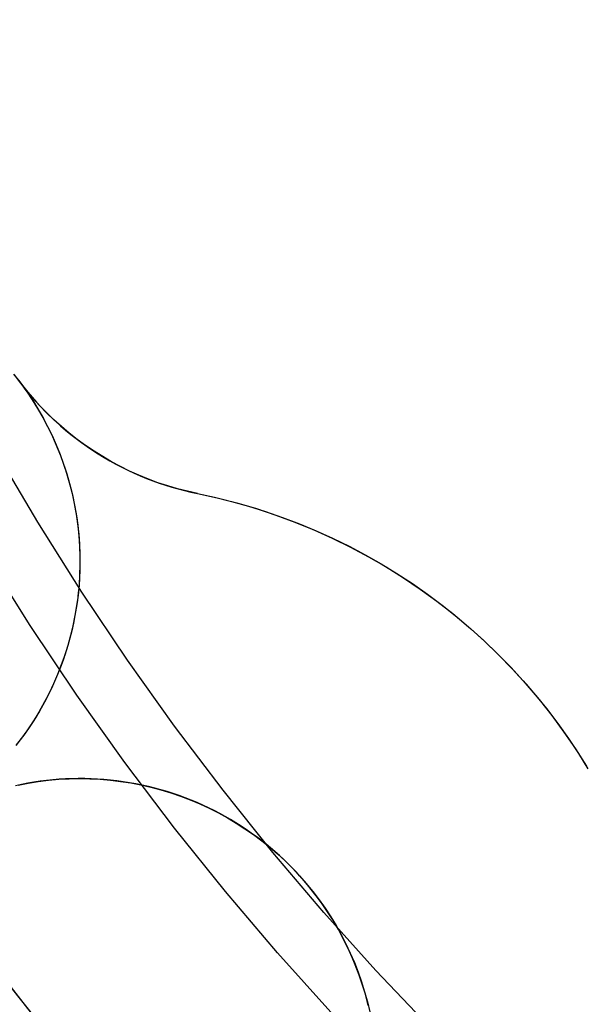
# Model space of a CAD drawing. Header units: millimetres. Extents: x -356 to 356, y -410 to 410.
# Tile 33 of 126: x -16.59 to -12.78, y -13.49 to -6.85. Entities that reach past the tile are written whole.
import ezdxf

# ---------------------------------------------------------------- set-up
doc = ezdxf.new("R2010")
doc.units = ezdxf.units.MM
doc.header["$MEASUREMENT"] = 0
doc.layers.add('1', color=7, linetype='Continuous')

msp = doc.modelspace()

# ---------------------------------------------------------------- linework, layer by layer
at = {"layer": '1', "color": 252, "extrusion": (-0.000237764, 0, 1)}
msp.add_lwpolyline([(-27.5494, 0), (-27.533, -0.9501), (-27.4838, -1.899), (-27.4019, -2.8457), (-27.2874, -3.789), (-27.1403, -4.7278), (-26.961, -5.6609), (-26.7495, -6.5874), (-26.5062, -7.5059), (-26.2314, -8.4155), (-25.9253, -9.3151), (-25.5883, -10.2036), (-25.2209, -11.0799), (-24.8235, -11.943), (-24.3965, -12.7919), (-23.9404, -13.6255), (-23.4559, -14.4429), (-22.9434, -15.2431), (-22.4036, -16.0251), (-21.8372, -16.788), (-21.2447, -17.5309), (-20.6269, -18.253), (-19.9847, -18.9532), (-19.3186, -19.6309), (-18.6295, -20.2852), (-17.9182, -20.9153), (-17.1857, -21.5205), (-16.4326, -22.1001), (-15.66, -22.6533), (-14.8688, -23.1795), (-14.0599, -23.6781), (-13.2343, -24.1484), (-12.3929, -24.59), (-11.5368, -25.0023), (-10.6669, -25.3848), (-9.7844, -25.7371), (-8.8902, -26.0586), (-7.9855, -26.3491), (-7.0713, -26.6083), (-6.1487, -26.8357), (-5.2188, -27.0311), (-4.2827, -27.1943), (-3.3415, -27.3251), (-2.3963, -27.4233), (-1.4484, -27.4889), (-0.4987, -27.5217), (0.4515, -27.5217), (1.4012, -27.4889), (2.3491, -27.4233), (3.2943, -27.3251), (4.2354, -27.1943), (5.1715, -27.0311), (6.1015, -26.8357), (7.0241, -26.6083), (7.9383, -26.3491), (8.843, -26.0586), (9.7372, -25.7371), (10.6197, -25.3848), (11.4895, -25.0023), (12.3457, -24.59), (13.1871, -24.1484), (14.0127, -23.6781), (14.8216, -23.1795), (15.6128, -22.6533), (16.3854, -22.1001), (17.1384, -21.5205), (17.871, -20.9153), (18.5823, -20.2852), (19.2714, -19.6309), (19.9374, -18.9532), (20.5797, -18.253), (21.1975, -17.5309), (21.7899, -16.788), (22.3564, -16.0251), (22.8962, -15.2431), (23.4087, -14.4429), (23.8932, -13.6255), (24.3493, -12.7919), (24.7763, -11.943), (25.1737, -11.0799), (25.5411, -10.2036), (25.8781, -9.3151), (26.1842, -8.4155), (26.459, -7.5059), (26.7023, -6.5874), (26.9138, -5.6609), (27.0931, -4.7278), (27.2401, -3.789), (27.3547, -2.8457), (27.4366, -1.899), (27.4858, -0.9501), (27.5022, 0)], dxfattribs=at)
at = {"layer": '1', "color": 252, "extrusion": (-8.22423e-05, 0, 1)}
msp.add_lwpolyline([(-26.5341, 0), (-26.5183, -0.9156), (-26.4709, -1.8301), (-26.3919, -2.7424), (-26.2815, -3.6514), (-26.1399, -4.5561), (-25.967, -5.4553), (-25.7633, -6.3481), (-25.5288, -7.2332), (-25.2639, -8.1098), (-24.969, -8.9767), (-24.6443, -9.8329), (-24.2902, -10.6774), (-23.9072, -11.5092), (-23.4957, -12.3272), (-23.0562, -13.1306), (-22.5892, -13.9183), (-22.0954, -14.6894), (-21.5752, -15.443), (-21.0293, -16.1782), (-20.4584, -16.8941), (-19.8631, -17.5899), (-19.2441, -18.2648), (-18.6022, -18.9178), (-17.9382, -19.5483), (-17.2528, -20.1556), (-16.5468, -20.7388), (-15.8211, -21.2973), (-15.0766, -21.8304), (-14.3141, -22.3375), (-13.5346, -22.818), (-12.7389, -23.2712), (-11.9281, -23.6968), (-11.1031, -24.0941), (-10.2648, -24.4627), (-9.4144, -24.8021), (-8.5527, -25.112), (-7.6808, -25.392), (-6.7998, -25.6417), (-5.9107, -25.8608), (-5.0146, -26.0492), (-4.1125, -26.2064), (-3.2055, -26.3325), (-2.2947, -26.4272), (-1.3812, -26.4903), (-0.466, -26.5219), (0.4497, -26.5219), (1.3649, -26.4903), (2.2784, -26.4272), (3.1892, -26.3325), (4.0962, -26.2064), (4.9983, -26.0492), (5.8944, -25.8608), (6.7835, -25.6417), (7.6645, -25.392), (8.5364, -25.112), (9.398, -24.8021), (10.2485, -24.4627), (11.0868, -24.0941), (11.9118, -23.6968), (12.7226, -23.2712), (13.5183, -22.818), (14.2978, -22.3375), (15.0603, -21.8304), (15.8048, -21.2973), (16.5305, -20.7388), (17.2364, -20.1556), (17.9218, -19.5483), (18.5859, -18.9178), (19.2278, -18.2648), (19.8468, -17.5899), (20.4421, -16.8941), (21.013, -16.1782), (21.5589, -15.443), (22.0791, -14.6894), (22.5729, -13.9183), (23.0399, -13.1306), (23.4794, -12.3272), (23.8908, -11.5092), (24.2739, -10.6774), (24.6279, -9.8329), (24.9526, -8.9767), (25.2476, -8.1098), (25.5125, -7.2332), (25.7469, -6.3481), (25.9507, -5.4553), (26.1235, -4.5561), (26.2652, -3.6514), (26.3756, -2.7424), (26.4545, -1.8301), (26.5019, -0.9156), (26.5177, 0)], dxfattribs=at)
at = {"layer": '1', "color": 252}
for points in [[(-20.2543, -6.6037), (-20.023, -7.2914), (-19.7684, -7.9709), (-19.4907, -8.6413), (-19.1903, -9.3018), (-18.8676, -9.9516), (-18.5228, -10.5901), (-18.1564, -11.2164), (-17.7689, -11.8299), (-17.3606, -12.4297), (-16.9321, -13.0153), (-16.4839, -13.5859), (-16.0164, -14.1408), (-15.5303, -14.6795), (-15.026, -15.2013), (-14.5043, -15.7055), (-13.9656, -16.1917), (-13.4106, -16.6591), (-12.84, -17.1074), (-12.2545, -17.5359)], [(-12.7256, -14.6875), (-13.0997, -14.3507), (-13.469, -14.0003), (-13.833, -13.6361), (-14.1909, -13.2582), (-14.5422, -12.8666), (-14.8861, -12.4614), (-15.222, -12.0427), (-15.5492, -11.6106), (-15.867, -11.1654), (-16.1747, -10.7072), (-16.4717, -10.2364), (-16.7573, -9.7533), (-17.0307, -9.2583), (-17.2913, -8.7517), (-17.5386, -8.234), (-17.7718, -7.7057), (-17.9904, -7.1675), (-18.1938, -6.6197)], [(-12.6093, -17.2799), (-13.1943, -16.8328), (-13.7634, -16.3657), (-14.316, -15.8792), (-14.8515, -15.3738), (-15.3691, -14.8502), (-15.8682, -14.3089), (-16.3483, -13.7507), (-16.8088, -13.1762), (-17.2491, -12.5861), (-17.6687, -11.9811), (-18.0671, -11.3619), (-18.4438, -10.7293), (-18.7984, -10.084), (-19.1303, -9.4269), (-19.4394, -8.7586), (-19.7251, -8.08), (-19.9871, -7.3919), (-20.2251, -6.6952)], [(-12.5798, -17.3016), (-13.1666, -16.8547), (-13.7376, -16.3876), (-14.292, -15.9011), (-14.8291, -15.3956), (-15.3485, -14.8718), (-15.8493, -14.3302), (-16.331, -13.7716), (-16.7931, -13.1966), (-17.2349, -12.6059), (-17.6559, -12.0003), (-18.0557, -11.3804), (-18.4337, -10.747), (-18.7895, -10.1008), (-19.1227, -9.4427), (-19.4328, -8.7735), (-19.7195, -8.0938), (-19.9824, -7.4047), (-20.2213, -6.7068)], [(-12.6126, -15.3293), (-12.9989, -14.9992), (-13.381, -14.6552), (-13.7583, -14.2972), (-14.1301, -13.9252), (-14.4957, -13.5392), (-14.8545, -13.1392), (-15.2058, -12.7253), (-15.549, -12.2976), (-15.8832, -11.8562), (-16.2078, -11.4015), (-16.5222, -10.9335), (-16.8255, -10.4526), (-17.1172, -9.9591), (-17.3965, -9.4534), (-17.6627, -8.9359), (-17.9153, -8.4071), (-18.1535, -7.8675), (-18.3768, -7.3177), (-18.5846, -6.7582)], [(-16.6352, -9.2378), (-16.5931, -9.2913)], [(-16.6352, -9.2378), (-16.5931, -9.2913)], [(-16.6301, -9.244), (-16.5876, -9.2985), (-16.5471, -9.3544), (-16.5086, -9.4117), (-16.472, -9.4703), (-16.4375, -9.53), (-16.405, -9.591), (-16.3747, -9.653), (-16.3466, -9.7161), (-16.3206, -9.78), (-16.2969, -9.8449), (-16.2754, -9.9105), (-16.2562, -9.9768), (-16.2393, -10.0437), (-16.2247, -10.1112), (-16.2124, -10.1792), (-16.2025, -10.2475), (-16.195, -10.3161), (-16.1898, -10.385), (-16.1871, -10.454), (-16.1867, -10.523), (-16.1887, -10.592), (-16.193, -10.6609), (-16.1998, -10.7296), (-16.2089, -10.7981), (-16.2203, -10.8662), (-16.2341, -10.9338), (-16.2503, -11.0009), (-16.2687, -11.0675), (-16.2895, -11.1333), (-16.3125, -11.1984), (-16.3377, -11.2627), (-16.3651, -11.3261), (-16.3947, -11.3884), (-16.4264, -11.4498), (-16.4603, -11.5099), (-16.4962, -11.5689), (-16.5341, -11.6266), (-16.5739, -11.683), (-16.6157, -11.738)], [(-16.6062, -9.2742), (-16.5782, -9.3111), (-16.5513, -9.3484), (-16.5255, -9.386), (-16.5008, -9.4238), (-16.4771, -9.4618), (-16.4545, -9.5), (-16.4327, -9.5387), (-16.4116, -9.5782), (-16.3913, -9.6185), (-16.3716, -9.6597), (-16.3528, -9.7016), (-16.3348, -9.7443), (-16.3177, -9.7877), (-16.3014, -9.8319), (-16.2861, -9.8767), (-16.2718, -9.9222), (-16.2585, -9.9684), (-16.2462, -10.0152), (-16.235, -10.0626), (-16.2248, -10.1105), (-16.2158, -10.1589), (-16.208, -10.2078), (-16.2013, -10.2571), (-16.1959, -10.3068), (-16.1917, -10.3569), (-16.1887, -10.4072), (-16.187, -10.4579), (-16.1866, -10.5087), (-16.1874, -10.5597), (-16.1896, -10.6108), (-16.1931, -10.662), (-16.1979, -10.7132), (-16.2041, -10.7643), (-16.2116, -10.8154), (-16.2204, -10.8663), (-16.2305, -10.917), (-16.2419, -10.9675), (-16.2547, -11.0176), (-16.2687, -11.0675), (-16.2841, -11.1169), (-16.3006, -11.1659), (-16.3185, -11.2144), (-16.3375, -11.2623), (-16.3578, -11.3097), (-16.3792, -11.3564), (-16.4017, -11.4025), (-16.4254, -11.4479), (-16.4502, -11.4925), (-16.4759, -11.5363), (-16.5027, -11.5793), (-16.5305, -11.6214), (-16.5592, -11.6626), (-16.5888, -11.703), (-16.6192, -11.7423)], [(-16.6062, -9.2742), (-16.5782, -9.3111), (-16.5513, -9.3484), (-16.5255, -9.386), (-16.5008, -9.4238), (-16.4771, -9.4618), (-16.4545, -9.5), (-16.4327, -9.5387), (-16.4116, -9.5782), (-16.3913, -9.6185), (-16.3716, -9.6597), (-16.3528, -9.7016), (-16.3348, -9.7443), (-16.3177, -9.7877), (-16.3014, -9.8319), (-16.2861, -9.8767), (-16.2718, -9.9222), (-16.2585, -9.9684), (-16.2462, -10.0152), (-16.235, -10.0626), (-16.2248, -10.1105), (-16.2158, -10.1589), (-16.208, -10.2078), (-16.2013, -10.2571), (-16.1959, -10.3068), (-16.1917, -10.3569), (-16.1887, -10.4072), (-16.187, -10.4579), (-16.1866, -10.5087), (-16.1874, -10.5597), (-16.1896, -10.6108), (-16.1931, -10.662), (-16.1979, -10.7132), (-16.2041, -10.7643), (-16.2116, -10.8154), (-16.2204, -10.8663), (-16.2305, -10.917), (-16.2419, -10.9675), (-16.2547, -11.0176), (-16.2687, -11.0675), (-16.2841, -11.1169), (-16.3006, -11.1659), (-16.3185, -11.2144), (-16.3375, -11.2623), (-16.3578, -11.3097), (-16.3792, -11.3564), (-16.4017, -11.4025), (-16.4254, -11.4479), (-16.4502, -11.4925), (-16.4759, -11.5363), (-16.5027, -11.5793), (-16.5305, -11.6214), (-16.5592, -11.6626), (-16.5888, -11.703), (-16.6192, -11.7423)], [(-16.5931, -9.2913), (-16.5659, -9.3263), (-16.5379, -9.3608), (-16.509, -9.3948), (-16.4793, -9.4283), (-16.4487, -9.4611), (-16.4173, -9.4934), (-16.3851, -9.525), (-16.3521, -9.556), (-16.3184, -9.5863), (-16.2839, -9.6158), (-16.2487, -9.6446), (-16.2128, -9.6727), (-16.1762, -9.6999), (-16.139, -9.7264), (-16.1012, -9.7519), (-16.0628, -9.7766), (-16.0239, -9.8005), (-15.9844, -9.8234), (-15.9444, -9.8454), (-15.904, -9.8665), (-15.8631, -9.8866), (-15.8219, -9.9058), (-15.7803, -9.924), (-15.7383, -9.9412), (-15.6961, -9.9575), (-15.6536, -9.9727), (-15.6109, -9.987), (-15.568, -10.0002), (-15.525, -10.0124), (-15.4818, -10.0237), (-15.4386, -10.0339), (-15.3952, -10.0431)], [(-16.5931, -9.2913), (-16.5659, -9.3263), (-16.5379, -9.3608), (-16.509, -9.3948), (-16.4793, -9.4283), (-16.4487, -9.4611), (-16.4173, -9.4934), (-16.3851, -9.525), (-16.3521, -9.556), (-16.3184, -9.5863), (-16.2839, -9.6158), (-16.2487, -9.6446), (-16.2128, -9.6727), (-16.1762, -9.6999), (-16.139, -9.7264), (-16.1012, -9.7519), (-16.0628, -9.7766), (-16.0239, -9.8005), (-15.9844, -9.8234), (-15.9444, -9.8454), (-15.904, -9.8665), (-15.8631, -9.8866), (-15.8219, -9.9058), (-15.7803, -9.924), (-15.7383, -9.9412), (-15.6961, -9.9575), (-15.6536, -9.9727), (-15.6109, -9.987), (-15.568, -10.0002), (-15.525, -10.0124), (-15.4818, -10.0237), (-15.4386, -10.0339), (-15.3952, -10.0431)], [(-15.3952, -10.0431), (-15.4625, -10.0284), (-15.5291, -10.0113), (-15.5952, -9.9919), (-15.6605, -9.9703), (-15.7251, -9.9464), (-15.7888, -9.9204), (-15.8516, -9.8921), (-15.9133, -9.8618), (-15.974, -9.8293), (-16.0335, -9.7947), (-16.0918, -9.7581), (-16.1488, -9.7195), (-16.2045, -9.679), (-16.2587, -9.6366), (-16.3114, -9.5924), (-16.3626, -9.5463), (-16.4121, -9.4986), (-16.46, -9.4491), (-16.5062, -9.3981), (-16.5505, -9.3455), (-16.5931, -9.2913)], [(-15.3952, -10.0431), (-15.2801, -10.0682), (-15.1649, -10.0968), (-15.0499, -10.129), (-14.9352, -10.1649), (-14.821, -10.2044), (-14.7074, -10.2476), (-14.5947, -10.2945), (-14.483, -10.345), (-14.3725, -10.3991), (-14.2633, -10.4568), (-14.1557, -10.518), (-14.0497, -10.5827), (-13.9456, -10.6507), (-13.8436, -10.7221), (-13.7437, -10.7967), (-13.6461, -10.8744), (-13.551, -10.9551), (-13.4585, -11.0387), (-13.3687, -11.1251), (-13.2818, -11.2141), (-13.1979, -11.3055), (-13.117, -11.3993), (-13.0393, -11.4953), (-12.9649, -11.5933), (-12.8937, -11.6931), (-12.826, -11.7946), (-12.7616, -11.8977)], [(-15.3952, -10.0431), (-15.2801, -10.0682), (-15.1649, -10.0968), (-15.0499, -10.129), (-14.9352, -10.1649), (-14.821, -10.2044), (-14.7074, -10.2476), (-14.5947, -10.2945), (-14.483, -10.345), (-14.3725, -10.3991), (-14.2633, -10.4568), (-14.1557, -10.518), (-14.0497, -10.5827), (-13.9456, -10.6507), (-13.8436, -10.7221), (-13.7437, -10.7967), (-13.6461, -10.8744), (-13.551, -10.9551), (-13.4585, -11.0387), (-13.3687, -11.1251), (-13.2818, -11.2141), (-13.1979, -11.3055), (-13.117, -11.3993), (-13.0393, -11.4953), (-12.9649, -11.5933), (-12.8937, -11.6931), (-12.826, -11.7946), (-12.7616, -11.8977)], [(-15.3952, -10.0431), (-15.2612, -10.0726), (-15.1282, -10.1066), (-14.9965, -10.1452), (-14.8662, -10.1883), (-14.7374, -10.2358), (-14.6103, -10.2878), (-14.4851, -10.344), (-14.3619, -10.4045), (-14.2408, -10.4692), (-14.1221, -10.538), (-14.0057, -10.6109), (-13.892, -10.6877), (-13.7809, -10.7683), (-13.6727, -10.8527), (-13.5674, -10.9408), (-13.4652, -11.0325), (-13.3662, -11.1276), (-13.2706, -11.226), (-13.1783, -11.3277), (-13.0897, -11.4324), (-13.0046, -11.5402), (-12.9233, -11.6508), (-12.8459, -11.7641), (-12.7724, -11.88)], [(-14.2425, -13.4941), (-14.2532, -13.4522), (-14.2646, -13.4106), (-14.277, -13.3694), (-14.2902, -13.3286), (-14.3042, -13.2881), (-14.3191, -13.2481), (-14.3348, -13.2085), (-14.3512, -13.1694), (-14.3684, -13.1307), (-14.3864, -13.0926), (-14.4051, -13.055), (-14.4245, -13.018), (-14.4445, -12.9815), (-14.4653, -12.9457), (-14.4866, -12.9104), (-14.5086, -12.8757), (-14.5312, -12.8417), (-14.5543, -12.8083), (-14.578, -12.7756), (-14.6022, -12.7435), (-14.6268, -12.7122), (-14.652, -12.6815), (-14.6776, -12.6515), (-14.7036, -12.6221), (-14.73, -12.5935), (-14.7569, -12.5655), (-14.7846, -12.5377), (-14.813, -12.5103), (-14.8421, -12.4834), (-14.8719, -12.4568), (-14.9025, -12.4308), (-14.9337, -12.4051), (-14.9656, -12.38), (-14.9982, -12.3554), (-15.0314, -12.3314), (-15.0654, -12.3079), (-15.0999, -12.285), (-15.1351, -12.2628), (-15.1709, -12.2412), (-15.2072, -12.2203), (-15.2442, -12.2), (-15.2817, -12.1805), (-15.3198, -12.1617), (-15.3583, -12.1436), (-15.3974, -12.1264), (-15.4369, -12.1099), (-15.4769, -12.0942), (-15.5173, -12.0794), (-15.5581, -12.0654), (-15.5992, -12.0523), (-15.6407, -12.04), (-15.6826, -12.0286), (-15.7247, -12.0182), (-15.767, -12.0086), (-15.8096, -11.9999), (-15.8524, -11.9922), (-15.8954, -11.9854), (-15.9385, -11.9795), (-15.9817, -11.9746), (-16.0249, -11.9706), (-16.0683, -11.9676), (-16.1116, -11.9655), (-16.1549, -11.9644), (-16.1982, -11.9641), (-16.2414, -11.9649), (-16.2845, -11.9665), (-16.3274, -11.9691), (-16.3702, -11.9726), (-16.4128, -11.9769), (-16.4552, -11.9822), (-16.4973, -11.9884), (-16.5392, -11.9954), (-16.5807, -12.0033), (-16.622, -12.0121)], [(-14.2425, -13.4941), (-14.2532, -13.4522), (-14.2646, -13.4106), (-14.277, -13.3694), (-14.2902, -13.3286), (-14.3042, -13.2881), (-14.3191, -13.2481), (-14.3348, -13.2085), (-14.3512, -13.1694), (-14.3684, -13.1307), (-14.3864, -13.0926), (-14.4051, -13.055), (-14.4245, -13.018), (-14.4445, -12.9815), (-14.4653, -12.9457), (-14.4866, -12.9104), (-14.5086, -12.8757), (-14.5312, -12.8417), (-14.5543, -12.8083), (-14.578, -12.7756), (-14.6022, -12.7435), (-14.6268, -12.7122), (-14.652, -12.6815), (-14.6776, -12.6515), (-14.7036, -12.6221), (-14.73, -12.5935), (-14.7569, -12.5655), (-14.7846, -12.5377), (-14.813, -12.5103), (-14.8421, -12.4834), (-14.8719, -12.4568), (-14.9025, -12.4308), (-14.9337, -12.4051), (-14.9656, -12.38), (-14.9982, -12.3554), (-15.0314, -12.3314), (-15.0654, -12.3079), (-15.0999, -12.285), (-15.1351, -12.2628), (-15.1709, -12.2412), (-15.2072, -12.2203), (-15.2442, -12.2), (-15.2817, -12.1805), (-15.3198, -12.1617), (-15.3583, -12.1436), (-15.3974, -12.1264), (-15.4369, -12.1099), (-15.4769, -12.0942), (-15.5173, -12.0794), (-15.5581, -12.0654), (-15.5992, -12.0523), (-15.6407, -12.04), (-15.6826, -12.0286), (-15.7247, -12.0182), (-15.767, -12.0086), (-15.8096, -11.9999), (-15.8524, -11.9922), (-15.8954, -11.9854), (-15.9385, -11.9795), (-15.9817, -11.9746), (-16.0249, -11.9706), (-16.0683, -11.9676), (-16.1116, -11.9655), (-16.1549, -11.9644), (-16.1982, -11.9641), (-16.2414, -11.9649), (-16.2845, -11.9665), (-16.3274, -11.9691), (-16.3702, -11.9726), (-16.4128, -11.9769), (-16.4552, -11.9822), (-16.4973, -11.9884), (-16.5392, -11.9954), (-16.5807, -12.0033), (-16.622, -12.0121)], [(-16.6044, -12.0082), (-16.5361, -11.9949), (-16.4674, -11.9839), (-16.3984, -11.9754), (-16.3291, -11.9692), (-16.2596, -11.9654), (-16.19, -11.9641), (-16.1205, -11.9652), (-16.051, -11.9687), (-15.9817, -11.9746), (-15.9126, -11.983), (-15.8438, -11.9937), (-15.7755, -12.0068), (-15.7077, -12.0223), (-15.6404, -12.0401), (-15.5738, -12.0603), (-15.508, -12.0827), (-15.443, -12.1075), (-15.3788, -12.1345), (-15.3157, -12.1637), (-15.2536, -12.195), (-15.1926, -12.2286), (-15.1328, -12.2642), (-15.0744, -12.3019), (-15.0172, -12.3415), (-14.9615, -12.3832), (-14.9072, -12.4268), (-14.8545, -12.4722), (-14.8034, -12.5194), (-14.754, -12.5684), (-14.7064, -12.6191), (-14.6605, -12.6714), (-14.6164, -12.7252), (-14.5743, -12.7806), (-14.5341, -12.8374), (-14.4959, -12.8956), (-14.4598, -12.955), (-14.4257, -13.0157), (-14.3938, -13.0775), (-14.364, -13.1404), (-14.3365, -13.2043), (-14.3112, -13.2691), (-14.2881, -13.3347), (-14.2674, -13.4012), (-14.249, -13.4683), (-14.2329, -13.5359)]]:
    msp.add_lwpolyline(points, dxfattribs=at)
at = {"layer": '1', "color": 252, "extrusion": (1, 0, 0)}
for points in [[(-9.2913, -325.9019), (-9.2913, -327.9019)], [(-10.0431, -327.9019), (-10.0431, -325.9019)], [(-10.5, -327.9019), (-10.5, -329.9019)], [(-11.9641, -325.9019), (-11.9641, -327.9019)]]:
    msp.add_lwpolyline(points, dxfattribs=at)

doc.saveas('drawing.dxf')
